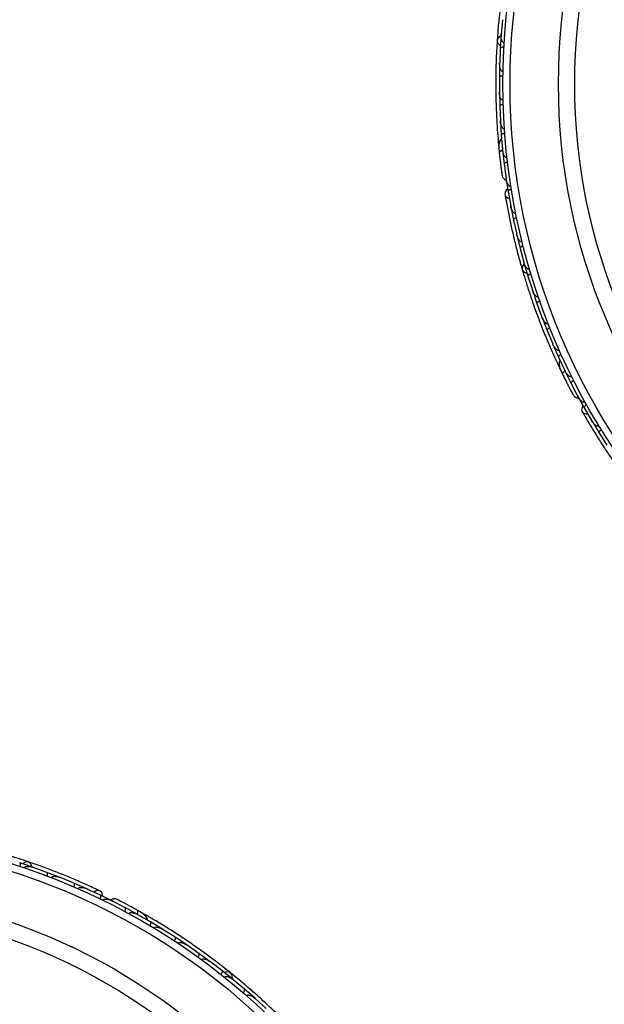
# Model space of a CAD drawing. Header units: millimetres. Extents: x 69 to 135, y 39 to 174.
# Tile 29 of 199: x 98.31 to 102.38, y 49.64 to 56.5. Entities that reach past the tile are written whole.
import ezdxf

# ---------------------------------------------------------------- set-up
doc = ezdxf.new("R2010")
doc.units = ezdxf.units.MM
doc.styles.add('SLDTEXTSTYLE0', font='TXT', dxfattribs={"width": 0.75})
doc.dimstyles.new('SLDDIMSTYLE2', dxfattribs={"dimtxt": 3.5, "dimasz": 3.302, "dimexe": 0, "dimexo": 0.0625, "dimgap": 0.875, "dimtad": 1, "dimlfac": 20, "dimrnd": 1e-09, "dimzin": 12, "dimdsep": 46, "dimtxsty": 'SLDTEXTSTYLE0', "dimsah": 1, "dimcen": 0.09, "dimadec": 0, "dimazin": 3, "dimtfac": 1, "dimtofl": 0, "dimtmove": 0, "dimatfit": 3, "dimfxl": 0, "dimfrac": 2, "dimtolj": 1, "dimtzin": 12, "dimarcsym": 0})

# ---------------------------------------------------------------- blocks, each defined once
blk = doc.blocks.new('_D_2')
at = {"color": 7, "linetype": 'Continuous', "lineweight": 18}
for p, q in [((90.3303, 84.3438), (123.2794, 84.3438)), ((122.2794, 84.3438), (122.2794, 39.3438)), ((90.3303, 39.3438), (123.2794, 39.3438))]:
    blk.add_line(p, q, dxfattribs=at)
for points in [[(122.2794, 84.3438), (121.7714, 81.0418), (122.7874, 81.0418)], [(122.2794, 39.3438), (122.7874, 42.6458), (121.7714, 42.6458)]]:
    blk.add_solid(points, dxfattribs=at)
at = {"color": 7, "linetype": 'Continuous', "lineweight": 18, "insert": (117.7677, 62.4421), "char_height": 3.5, "attachment_point": 1, "rotation": 90, "style": 'SLDTEXTSTYLE0'}
blk.add_mtext('900', dxfattribs=at)

msp = doc.modelspace()

# ---------------------------------------------------------------- linework, layer by layer
at = {"color": 7, "linetype": 'Continuous', "lineweight": 25}
for p, q in [((101.66813, 56.5015), (101.65972, 56.40097)), ((101.65913, 56.39824), (101.65285, 56.30078)), ((101.66036, 56.40854), (101.65972, 56.40119)), ((101.65292, 56.30076), (101.64892, 56.20014)), ((101.64845, 56.19739), (101.64644, 56.09982)), ((101.64922, 56.20769), (101.64891, 56.20028)), ((101.64651, 56.09981), (101.64692, 55.99909)), ((101.64656, 55.99632), (101.64882, 55.89865)), ((101.64689, 56.00639), (101.6469, 55.99915)), ((101.6489, 55.89864), (101.65372, 55.79776)), ((101.65339, 55.80469), (101.6537, 55.79773)), ((101.65349, 55.79502), (101.66004, 55.69724)), ((101.66012, 55.69724), (101.6694, 55.59633)), ((101.64124, 55.62642), (101.64544, 55.58271)), ((101.66882, 55.60262), (101.66939, 55.59624)), ((101.66929, 55.5935), (101.68019, 55.49561)), ((101.68026, 55.49561), (101.69407, 55.3946)), ((101.69242, 55.4027), (101.70756, 55.30491)), ((101.69331, 55.40018), (101.69408, 55.39445)), ((101.70764, 55.30491), (101.72564, 55.20469)), ((101.7244, 55.21157), (101.72556, 55.20502)), ((101.72577, 55.20186), (101.74502, 55.10538)), ((101.7451, 55.10539), (101.76737, 55.00662)), ((101.76574, 55.01386), (101.76729, 55.00689)), ((101.76762, 55.00381), (101.79099, 54.90872)), ((101.79106, 54.90873), (101.81754, 54.81139)), ((101.81555, 54.81871), (101.81747, 54.81159)), ((101.81792, 54.80861), (101.84535, 54.71488)), ((101.84543, 54.7149), (101.87609, 54.61898)), ((101.87378, 54.62618), (101.87602, 54.61911)), ((101.87658, 54.61623), (101.90806, 54.52386)), ((101.90813, 54.52387), (101.94296, 54.42937)), ((101.94044, 54.43621), (101.94292, 54.42942)), ((101.94358, 54.42664), (101.9791, 54.33563)), ((101.97918, 54.33565), (102.01822, 54.2425)), ((102.01554, 54.2489), (102.01821, 54.24247)), ((102.01893, 54.23985), (102.05853, 54.15021)), ((102.0586, 54.15023), (102.10184, 54.05858)), ((102.06509, 54.07723), (102.08399, 54.03759)), ((102.09914, 54.06429), (102.10186, 54.05849)), ((102.1027, 54.05588), (102.14643, 53.96763)), ((102.1465, 53.96766), (102.19402, 53.87746)), ((102.1897, 53.88451), (102.23737, 53.79779)), ((102.1914, 53.88244), (102.19408, 53.87732)), ((102.23745, 53.79782), (102.28864, 53.7098)), ((102.28513, 53.71584), (102.28845, 53.71008)), ((102.28973, 53.70718), (102.34082, 53.62311)), ((102.34089, 53.62314), (102.39559, 53.53794)), ((98.39812, 50.59703), (98.30561, 50.62832)), ((98.49553, 50.5616), (98.40061, 50.59574)), ((98.40775, 50.59318), (98.40082, 50.59569)), ((98.58687, 50.52627), (98.49557, 50.56167)), ((98.68299, 50.48646), (98.58931, 50.52487)), ((98.59618, 50.52205), (98.58958, 50.52478)), ((98.7731, 50.44696), (98.68303, 50.48652)), ((98.86791, 50.4027), (98.7755, 50.44544)), ((98.78184, 50.44251), (98.77581, 50.44532)), ((98.95675, 50.35908), (98.86796, 50.40277)), ((98.95418, 50.35979), (98.94905, 50.36245)), ((99.03983, 50.31574), (98.94917, 50.36237)), ((99.12631, 50.26859), (99.03988, 50.31581)), ((99.16937, 50.27268), (99.13115, 50.29431)), ((99.13405, 50.26374), (99.1285, 50.26694)), ((99.21656, 50.2166), (99.12857, 50.26688)), ((99.30046, 50.16594), (99.2166, 50.21666)), ((99.30843, 50.16048), (99.30255, 50.16421)), ((99.38797, 50.11027), (99.30256, 50.16418)), ((99.46932, 50.05616), (99.38801, 50.11033)), ((99.55412, 49.99684), (99.47139, 50.05428)), ((99.47738, 50.05011), (99.47145, 50.05426)), ((99.63294, 49.93928), (99.55418, 49.99689)), ((99.71506, 49.87633), (99.63492, 49.93731)), ((99.64094, 49.93274), (99.63505, 49.93724)), ((99.79134, 49.81534), (99.71511, 49.87638)), ((99.87077, 49.74873), (99.79324, 49.81328)), ((99.79908, 49.80842), (99.79342, 49.81315)), ((99.94451, 49.68429), (99.87082, 49.74878)), ((100.02121, 49.614), (99.94632, 49.68213)), ((99.95181, 49.67714), (99.94655, 49.68196))]:
    msp.add_line(p, q, dxfattribs=at)
at = {"color": 7, "linetype": 'Continuous', "lineweight": 25, "flags": 128}
for points in [[(101.65837, 56.3895), (101.64521, 56.38235), (101.63479, 56.37033), (101.63106, 56.35601), (101.63454, 56.34146), (101.64474, 56.32879), (101.65386, 56.32268)], [(101.65115, 55.5275), (101.65113, 55.52784), (101.65112, 55.52817)], [(101.70455, 55.32216), (101.69416, 55.31301), (101.68634, 55.29885), (101.68566, 55.28386), (101.69223, 55.27025), (101.70508, 55.26003), (101.71598, 55.25594)], [(101.8202, 54.80015), (101.81028, 54.78892), (101.8046, 54.77407), (101.80599, 54.75933), (101.81424, 54.74686), (101.82816, 54.73844), (101.83881, 54.73581)], [(102.10824, 53.98766), (102.10809, 53.98798), (102.10798, 53.98828)], [(102.22864, 53.81297), (102.22201, 53.80082), (102.2195, 53.78484), (102.224, 53.77052), (102.23482, 53.75998), (102.25039, 53.75477), (102.26203, 53.75465)], [(98.38988, 50.60002), (98.38638, 50.61458), (98.37746, 50.62776), (98.3646, 50.63507), (98.34964, 50.63547), (98.33476, 50.6289), (98.3265, 50.62167)], [(98.88382, 50.39534), (98.88229, 50.4091), (98.87517, 50.42363), (98.86328, 50.43278), (98.84836, 50.4352), (98.83263, 50.43054), (98.82302, 50.42396)], [(99.08265, 50.3213), (99.08295, 50.32112), (99.08322, 50.32094)], [(99.78462, 49.82096), (99.78631, 49.83585), (99.78244, 49.85127), (99.77285, 49.86255), (99.75894, 49.86804), (99.74271, 49.86695), (99.73247, 49.86299)]]:
    msp.add_lwpolyline(points, dxfattribs=at)
at = {"color": 1, "linetype": 'Continuous', "lineweight": 25, "flags": 128}
for points in [[(101.66965, 55.59263), (101.66658, 55.59171), (101.65924, 55.58901), (101.65329, 55.58603), (101.64897, 55.58288), (101.64644, 55.57969), (101.6458, 55.57658)], [(102.10334, 54.05519), (102.10077, 54.05327), (102.0948, 54.04823), (102.09023, 54.04339), (102.08724, 54.03896), (102.08596, 54.0351), (102.08641, 54.03195)], [(99.12539, 50.2688), (99.1264, 50.27183), (99.1284, 50.2794), (99.12937, 50.28598), (99.12927, 50.29132), (99.12811, 50.29522), (99.12593, 50.29753)]]:
    msp.add_lwpolyline(points, dxfattribs=at)
at = {"color": 7, "linetype": 'Continuous', "lineweight": 25}
for centre, radius in [((106.24612, 56.05371), 4.575), ((106.24612, 56.05371), 4.525), ((106.24612, 56.05371), 4.188), ((106.24612, 56.05371), 4.075), ((96.87813, 46.2555), 4.575), ((96.87813, 46.2555), 4.525), ((96.87813, 46.2555), 4.188), ((96.87813, 46.2555), 4.075)]:
    msp.add_circle(centre, radius, dxfattribs=at)
for centre, radius, start, end in [((89.74517, 62.47376), 9.81066, 274.274548, 358.536033), ((89.74517, 62.47376), 10.27307, 295.974179, 336.506588), ((101.66621, 55.63087), 0.02567, 135.750513, 181.230273), ((102.08703, 54.08995), 0.02567, 155.750513, 201.230273), ((99.15869, 50.24968), 0.02567, 10.750513, 56.230273)]:
    msp.add_arc(centre, radius, start, end, dxfattribs=at)
for points, knots in [([(101.69757, 56.89113), (101.69215, 56.8608), (101.68184, 56.80313), (101.66689, 56.70515), (101.65434, 56.60984), (101.64357, 56.51169), (101.63602, 56.43004), (101.63267, 56.37814), (101.6317, 56.3631)], [0, 0, 0, 0, 0.2180556, 0.4147202, 0.5912036, 0.7489875, 0.9272426, 1, 1, 1, 1]), ([(101.68008, 56.33993), (101.67951, 56.33999), (101.6777, 56.34015), (101.67457, 56.34144), (101.66891, 56.34607), (101.6645, 56.3546), (101.65891, 56.37351), (101.65836, 56.3892), (101.65926, 56.40115), (101.65927, 56.40123)], [0, 0, 0, 0, 0.02335, 0.0734618, 0.134698, 0.325553, 0.4727956, 0.9964114, 1, 1, 1, 1]), ([(101.63112, 56.35766), (101.6297, 56.33466), (101.62685, 56.28876), (101.62324, 56.20309), (101.62115, 56.10896), (101.62097, 56.00874), (101.62313, 55.90649), (101.62739, 55.80665), (101.63344, 55.71186), (101.63819, 55.65732), (101.64057, 55.63003)], [0, 0, 0, 0, 0.1251424, 0.2497929, 0.374676, 0.4998622, 0.6249666, 0.7502587, 0.8750633, 1, 1, 1, 1]), ([(101.6783, 56.30996), (101.67673, 56.31001), (101.67256, 56.31013), (101.66604, 56.30947), (101.65947, 56.30774), (101.65466, 56.30504), (101.65301, 56.30255), (101.65278, 56.30111), (101.65276, 56.30085), (101.65276, 56.30082)], [0, 0, 0, 0, 0.11581192, 0.30583711, 0.50117443, 0.72571967, 0.95043997, 0.99349487, 1, 1, 1, 1]), ([(101.67194, 56.14007), (101.67161, 56.14008), (101.67053, 56.1401), (101.66809, 56.14061), (101.66472, 56.14235), (101.65975, 56.14706), (101.65546, 56.15476), (101.64931, 56.17279), (101.64808, 56.18831), (101.64846, 56.20027), (101.64846, 56.20035)], [0, 0, 0, 0, 0.0130732, 0.044023, 0.1002245, 0.1663566, 0.3297208, 0.4739231, 0.9964125, 1, 1, 1, 1]), ([(101.67147, 56.11007), (101.67124, 56.11007), (101.66842, 56.11009), (101.66299, 56.10972), (101.65603, 56.10821), (101.65029, 56.10576), (101.64706, 56.10285), (101.64637, 56.10075), (101.64635, 56.09986), (101.64635, 56.09982)], [0, 0, 0, 0, 0.0167419, 0.2070718, 0.3985504, 0.5993354, 0.8310375, 0.9934948, 1, 1, 1, 1]), ([(101.67253, 55.94002), (101.67246, 55.94002), (101.67121, 55.93996), (101.66845, 55.94038), (101.66399, 55.94274), (101.65736, 55.94972), (101.65152, 55.9628), (101.6475, 55.98037), (101.64652, 55.99283), (101.64644, 55.99916), (101.64644, 55.99924)], [0, 0, 0, 0, 0.0028352, 0.050977, 0.1103366, 0.2078119, 0.4531845, 0.7216401, 0.9964148, 1, 1, 1, 1]), ([(101.67338, 55.90993), (101.67315, 55.90993), (101.67034, 55.90982), (101.66493, 55.90921), (101.65803, 55.9074), (101.65241, 55.90471), (101.64931, 55.90166), (101.64871, 55.89953), (101.64874, 55.89864), (101.64874, 55.89861)], [0, 0, 0, 0, 0.01665195, 0.20702847, 0.39855075, 0.59935968, 0.83102403, 0.99349163, 1, 1, 1, 1]), ([(101.6819, 55.73979), (101.68094, 55.73978), (101.67883, 55.73975), (101.67501, 55.74113), (101.6697, 55.74508), (101.66087, 55.75769), (101.65549, 55.77631), (101.65358, 55.79185), (101.65324, 55.79783), (101.65324, 55.79791)], [0, 0, 0, 0, 0.0388574, 0.084812, 0.162938, 0.3126958, 0.7369051, 0.9964149, 1, 1, 1, 1]), ([(101.68408, 55.70954), (101.68252, 55.70938), (101.67837, 55.70896), (101.672, 55.70745), (101.66571, 55.70488), (101.66128, 55.70158), (101.65997, 55.69891), (101.65994, 55.69746), (101.65996, 55.6972), (101.65996, 55.69717)], [0, 0, 0, 0, 0.11561, 0.3057804, 0.5012224, 0.7256982, 0.9503445, 0.9934853, 1, 1, 1, 1]), ([(101.66253, 55.67271), (101.66078, 55.67137), (101.65502, 55.66694), (101.64639, 55.65088), (101.64152, 55.62082), (101.64434, 55.59162), (101.6458, 55.57654)], [0, 0, 0, 0, 0.0722062, 0.2380923, 0.6065513, 1, 1, 1, 1]), ([(101.64546, 55.5798), (101.64646, 55.57027), (101.64846, 55.55124), (101.65179, 55.52182), (101.65514, 55.49367), (101.65833, 55.4682), (101.66115, 55.44666), (101.66332, 55.43058), (101.66474, 55.4203), (101.66493, 55.41907), (101.66502, 55.41847)], [0, 0, 0, 0, 0.1253341, 0.2502351, 0.3757048, 0.5015073, 0.6270811, 0.7524027, 0.8783335, 1, 1, 1, 1]), ([(101.67058, 55.59135), (101.67006, 55.59124), (101.66435, 55.59005), (101.65599, 55.58671), (101.64759, 55.58185), (101.64566, 55.57837), (101.64579, 55.5767), (101.6458, 55.57658)], [0, 0, 0, 0, 0.0316493, 0.3464731, 0.6613851, 0.9762941, 1, 1, 1, 1]), ([(101.70012, 55.53936), (101.69945, 55.53931), (101.69766, 55.53917), (101.69419, 55.53997), (101.6891, 55.54293), (101.6805, 55.55273), (101.67297, 55.57122), (101.66979, 55.58766), (101.66892, 55.59628), (101.66891, 55.59636)], [0, 0, 0, 0, 0.0273886, 0.0721385, 0.1418849, 0.2690946, 0.6203421, 0.9964192, 1, 1, 1, 1]), ([(101.6492, 55.54505), (101.64921, 55.54494), (101.64982, 55.53905), (101.65049, 55.53322), (101.65115, 55.52749)], [0, 0, 0, 0, 0.0174037, 1, 1, 1, 1]), ([(101.70368, 55.50889), (101.70212, 55.50866), (101.698, 55.50806), (101.6917, 55.50627), (101.68552, 55.50344), (101.68125, 55.49996), (101.68005, 55.49724), (101.68008, 55.4958), (101.68011, 55.49554), (101.68011, 55.4955)], [0, 0, 0, 0, 0.1153787, 0.305714, 0.5012752, 0.7256734, 0.9502371, 0.9934744, 1, 1, 1, 1]), ([(101.66116, 55.44642), (101.66216, 55.43898), (101.66416, 55.42411), (101.66471, 55.42048), (101.66498, 55.41866)], [0, 0, 0, 0, 0.4997894, 1, 1, 1, 1]), ([(101.665, 55.41856), (101.66608, 55.4145), (101.66818, 55.40655), (101.67469, 55.39632), (101.68269, 55.38861), (101.68987, 55.38337), (101.6947, 55.38213), (101.69622, 55.38173)], [0, 0, 0, 0, 0.2479098, 0.4850579, 0.7059003, 0.9071925, 1, 1, 1, 1]), ([(101.72733, 55.33875), (101.72692, 55.33869), (101.72543, 55.33847), (101.72232, 55.3388), (101.71743, 55.34098), (101.70923, 55.34851), (101.70218, 55.3617), (101.69657, 55.37832), (101.69439, 55.38903), (101.6936, 55.39451), (101.69359, 55.39459)], [0, 0, 0, 0, 0.0165279, 0.0607653, 0.1238722, 0.2334997, 0.5249132, 0.7588895, 0.9964268, 1, 1, 1, 1]), ([(101.68546, 55.28493), (101.69074, 55.25458), (101.70078, 55.19686), (101.72025, 55.09967), (101.74104, 55.00582), (101.76449, 54.9099), (101.78533, 54.8306), (101.79993, 54.78068), (101.80416, 54.76621)], [0, 0, 0, 0, 0.2180556, 0.4147202, 0.5912036, 0.7489875, 0.9272426, 1, 1, 1, 1]), ([(101.73044, 55.31934), (101.7289, 55.31905), (101.72481, 55.31828), (101.71859, 55.31624), (101.71253, 55.31315), (101.70841, 55.3095), (101.70733, 55.30673), (101.70741, 55.30529), (101.70745, 55.30504), (101.70746, 55.305)], [0, 0, 0, 0, 0.1152798, 0.3056806, 0.5012898, 0.7256609, 0.9501956, 0.9934701, 1, 1, 1, 1]), ([(101.76113, 55.15068), (101.76004, 55.15054), (101.75863, 55.15034), (101.75574, 55.15072), (101.751, 55.15245), (101.74517, 55.15755), (101.73662, 55.16902), (101.72979, 55.18501), (101.72626, 55.19881), (101.72513, 55.20479), (101.72512, 55.20487)], [0, 0, 0, 0, 0.0439924, 0.0565425, 0.1182118, 0.2485839, 0.3779124, 0.7339208, 0.9964229, 1, 1, 1, 1]), ([(101.76724, 55.12084), (101.76702, 55.12079), (101.76427, 55.1202), (101.75905, 55.11867), (101.75256, 55.1157), (101.74749, 55.11208), (101.74496, 55.10855), (101.74474, 55.10636), (101.74491, 55.10549), (101.74492, 55.10545)], [0, 0, 0, 0, 0.0163611, 0.206885, 0.3985455, 0.5994314, 0.8309806, 0.9934816, 1, 1, 1, 1]), ([(101.80515, 54.95442), (101.80433, 54.95425), (101.80276, 54.95394), (101.79964, 54.95421), (101.79462, 54.95598), (101.78884, 54.96066), (101.77987, 54.97158), (101.77238, 54.98716), (101.76824, 55.0008), (101.76687, 55.00667), (101.76685, 55.00675)], [0, 0, 0, 0, 0.03361883, 0.0647198, 0.12594027, 0.25112806, 0.37546159, 0.73561596, 0.99641906, 1, 1, 1, 1]), ([(101.8125, 54.92514), (101.81099, 54.92471), (101.80698, 54.92358), (101.80096, 54.92099), (101.79521, 54.91737), (101.79143, 54.91335), (101.7906, 54.91048), (101.79082, 54.90905), (101.79088, 54.9088), (101.79089, 54.90876)], [0, 0, 0, 0, 0.1157169, 0.3058088, 0.5011944, 0.7257089, 0.9503963, 0.9934905, 1, 1, 1, 1]), ([(101.85755, 54.761), (101.85699, 54.76085), (101.85524, 54.76038), (101.85186, 54.76052), (101.84495, 54.76294), (101.8379, 54.76945), (101.82617, 54.78531), (101.82029, 54.79986), (101.81705, 54.8114), (101.81703, 54.81148)], [0, 0, 0, 0, 0.02335004, 0.07346177, 0.13469803, 0.32555297, 0.4727956, 0.99641145, 1, 1, 1, 1]), ([(101.80548, 54.7609), (101.81201, 54.73881), (101.82504, 54.6947), (101.85094, 54.61296), (101.88117, 54.5238), (101.91528, 54.42955), (101.95228, 54.33421), (101.99043, 54.24185), (102.02854, 54.15485), (102.05165, 54.10522), (102.06322, 54.08039)], [0, 0, 0, 0, 0.1251424, 0.2497929, 0.374676, 0.4998622, 0.6249666, 0.7502587, 0.8750633, 1, 1, 1, 1]), ([(101.86613, 54.73222), (101.86463, 54.73172), (101.86068, 54.73042), (101.85478, 54.72756), (101.84919, 54.72369), (101.84559, 54.7195), (101.8449, 54.7166), (101.84518, 54.71518), (101.84525, 54.71493), (101.84526, 54.71489)], [0, 0, 0, 0, 0.1158119, 0.3058371, 0.5011744, 0.7257197, 0.95044, 0.9934949, 1, 1, 1, 1]), ([(101.91825, 54.5704), (101.91795, 54.5703), (101.91692, 54.56995), (101.91445, 54.56959), (101.9107, 54.57007), (101.90441, 54.5728), (101.89774, 54.57857), (101.8858, 54.59341), (101.87934, 54.60757), (101.8756, 54.61893), (101.87558, 54.61901)], [0, 0, 0, 0, 0.0130732, 0.044023, 0.1002245, 0.1663566, 0.3297208, 0.4739231, 0.9964125, 1, 1, 1, 1]), ([(101.92807, 54.54205), (101.92786, 54.54197), (101.92521, 54.54103), (101.92023, 54.53882), (101.9142, 54.53502), (101.90965, 54.53076), (101.90761, 54.52692), (101.90768, 54.5247), (101.90797, 54.52386), (101.90798, 54.52383)], [0, 0, 0, 0, 0.0167419, 0.2070718, 0.3985504, 0.5993354, 0.8310375, 0.9934948, 1, 1, 1, 1]), ([(101.98724, 54.38262), (101.98717, 54.38259), (101.98601, 54.38211), (101.98328, 54.38156), (101.97828, 54.38225), (101.96966, 54.38654), (101.9597, 54.39684), (101.94991, 54.41197), (101.94473, 54.42334), (101.94249, 54.42927), (101.94247, 54.42934)], [0, 0, 0, 0, 0.0028352, 0.050977, 0.1103366, 0.2078119, 0.4531845, 0.7216401, 0.9964148, 1, 1, 1, 1]), ([(101.99832, 54.35463), (101.99811, 54.35455), (101.99551, 54.35349), (101.99063, 54.35106), (101.98477, 54.34701), (101.98041, 54.34255), (101.97853, 54.33863), (101.9787, 54.33642), (101.97903, 54.33559), (101.97904, 54.33556)], [0, 0, 0, 0, 0.01665195, 0.20702847, 0.39855075, 0.59935968, 0.83102403, 0.99349163, 1, 1, 1, 1]), ([(102.06453, 54.19766), (102.06362, 54.19732), (102.06165, 54.19658), (102.05759, 54.19657), (102.05125, 54.19847), (102.03864, 54.20729), (102.02721, 54.22295), (102.0201, 54.2369), (102.01774, 54.24241), (102.01771, 54.24248)], [0, 0, 0, 0, 0.0388574, 0.084812, 0.162938, 0.3126958, 0.7369051, 0.9964149, 1, 1, 1, 1]), ([(102.07692, 54.16999), (102.0755, 54.1693), (102.07175, 54.16749), (102.06628, 54.16389), (102.06124, 54.15932), (102.05822, 54.15471), (102.0579, 54.15175), (102.05836, 54.15038), (102.05847, 54.15014), (102.05848, 54.15011)], [0, 0, 0, 0, 0.11561, 0.3057804, 0.50122242, 0.72569819, 0.95034449, 0.99348532, 1, 1, 1, 1]), ([(102.06926, 54.128), (102.06808, 54.12615), (102.06418, 54.12002), (102.06157, 54.10197), (102.06726, 54.07205), (102.07991, 54.04559), (102.08643, 54.03192)], [0, 0, 0, 0, 0.0722062, 0.2380923, 0.6065513, 1, 1, 1, 1]), ([(102.10466, 54.0543), (102.1042, 54.05402), (102.09925, 54.05096), (102.09252, 54.04496), (102.0863, 54.03751), (102.08568, 54.03359), (102.08637, 54.03206), (102.08641, 54.03195)], [0, 0, 0, 0, 0.0316493, 0.3464731, 0.6613851, 0.9762941, 1, 1, 1, 1]), ([(102.1502, 54.01556), (102.14958, 54.01528), (102.14795, 54.01453), (102.14442, 54.0141), (102.13862, 54.01515), (102.12718, 54.02141), (102.11378, 54.0362), (102.10517, 54.05056), (102.10141, 54.05837), (102.10137, 54.05845)], [0, 0, 0, 0, 0.0273886, 0.0721385, 0.1418849, 0.2690946, 0.6203421, 0.9964192, 1, 1, 1, 1]), ([(102.085, 54.03486), (102.0892, 54.02625), (102.09759, 54.00905), (102.11077, 53.98254), (102.12355, 53.95723), (102.13527, 53.93439), (102.14528, 53.91512), (102.15282, 53.90075), (102.15767, 53.89157), (102.15827, 53.89048), (102.15856, 53.88995)], [0, 0, 0, 0, 0.1253341, 0.2502351, 0.3757048, 0.5015073, 0.6270811, 0.7524027, 0.8783335, 1, 1, 1, 1]), ([(102.1004, 54.00348), (102.10044, 54.00339), (102.10303, 53.99806), (102.10566, 53.99281), (102.10824, 53.98765)], [0, 0, 0, 0, 0.0174037, 1, 1, 1, 1]), ([(102.16396, 53.98814), (102.16258, 53.98739), (102.15891, 53.98542), (102.1536, 53.98158), (102.14876, 53.97681), (102.14594, 53.97208), (102.14574, 53.96911), (102.14626, 53.96777), (102.14638, 53.96753), (102.14639, 53.9675)], [0, 0, 0, 0, 0.11537866, 0.30571398, 0.50127523, 0.72567344, 0.9502371, 0.99347441, 1, 1, 1, 1]), ([(102.14538, 53.91489), (102.14886, 53.90825), (102.15582, 53.89496), (102.15758, 53.89173), (102.15846, 53.89011)], [0, 0, 0, 0, 0.4997894, 1, 1, 1, 1]), ([(102.15851, 53.89003), (102.16091, 53.88658), (102.16561, 53.87983), (102.17522, 53.87244), (102.18537, 53.86795), (102.19372, 53.8655), (102.19847, 53.86594), (102.19983, 53.86607)], [0, 0, 0, 0, 0.25091, 0.490928, 0.714443, 0.9181712, 1, 1, 1, 1]), ([(102.24438, 53.83635), (102.24401, 53.83615), (102.24268, 53.83544), (102.23965, 53.83468), (102.23431, 53.83506), (102.22403, 53.83933), (102.21289, 53.84931), (102.20194, 53.86301), (102.19623, 53.87234), (102.19361, 53.87721), (102.19357, 53.87728)], [0, 0, 0, 0, 0.0165279, 0.0607653, 0.1238722, 0.2334997, 0.5249132, 0.7588895, 0.9964268, 1, 1, 1, 1]), ([(102.25394, 53.81918), (102.25259, 53.81838), (102.24901, 53.81625), (102.24386, 53.8122), (102.23923, 53.80723), (102.2366, 53.80239), (102.23653, 53.79942), (102.2371, 53.7981), (102.23723, 53.79787), (102.23725, 53.79784)], [0, 0, 0, 0, 0.1152798, 0.3056806, 0.5012898, 0.7256609, 0.9501956, 0.9934701, 1, 1, 1, 1]), ([(102.22344, 53.77146), (102.23878, 53.74474), (102.26796, 53.69393), (102.31949, 53.60927), (102.37113, 53.52819), (102.42597, 53.44608), (102.47267, 53.37868), (102.50347, 53.33677), (102.51239, 53.32462)], [0, 0, 0, 0, 0.2180556, 0.4147202, 0.5912036, 0.7489875, 0.9272426, 1, 1, 1, 1]), ([(102.34046, 53.67118), (102.33948, 53.67067), (102.33823, 53.67001), (102.33538, 53.66938), (102.33033, 53.66938), (102.32312, 53.67218), (102.31116, 53.68003), (102.29927, 53.69272), (102.29123, 53.70448), (102.28813, 53.70972), (102.28809, 53.70979)], [0, 0, 0, 0, 0.0439924, 0.0565425, 0.1182118, 0.2485839, 0.3779124, 0.7339208, 0.9964229, 1, 1, 1, 1]), ([(102.35641, 53.64523), (102.35622, 53.64511), (102.35384, 53.64362), (102.34945, 53.64039), (102.34438, 53.63538), (102.34084, 53.63025), (102.33967, 53.62606), (102.34021, 53.62392), (102.34068, 53.62317), (102.34069, 53.62314)], [0, 0, 0, 0, 0.0163611, 0.206885, 0.3985455, 0.5994314, 0.8309806, 0.9934816, 1, 1, 1, 1]), ([(98.36617, 50.63458), (98.34433, 50.64191), (98.30073, 50.65654), (98.21891, 50.6822), (98.12853, 50.70858), (98.03177, 50.7347), (97.93245, 50.75907), (97.83491, 50.7808), (97.74178, 50.79949), (97.68787, 50.80902), (97.6609, 50.81378)], [0, 0, 0, 0, 0.1251424, 0.2497929, 0.374676, 0.4998622, 0.6249666, 0.7502587, 0.8750633, 1, 1, 1, 1]), ([(98.30789, 50.60135), (98.30834, 50.60286), (98.30954, 50.60685), (98.31059, 50.61332), (98.31062, 50.62012), (98.30925, 50.62547), (98.30728, 50.62771), (98.30595, 50.6283), (98.3057, 50.62838), (98.30567, 50.62839)], [0, 0, 0, 0, 0.1158119, 0.3058371, 0.5011744, 0.7257197, 0.95044, 0.9934949, 1, 1, 1, 1]), ([(98.86427, 50.43233), (98.83638, 50.44541), (98.78334, 50.4703), (98.69257, 50.51009), (98.60376, 50.54689), (98.51174, 50.5827), (98.43483, 50.61112), (98.38556, 50.62779), (98.37128, 50.63262)], [0, 0, 0, 0, 0.2180556, 0.4147202, 0.5912036, 0.7489875, 0.9272426, 1, 1, 1, 1]), ([(98.33638, 50.59188), (98.33658, 50.59242), (98.3372, 50.59412), (98.33926, 50.59681), (98.3452, 50.60108), (98.35458, 50.60313), (98.3743, 50.60364), (98.38959, 50.60011), (98.4009, 50.59615), (98.40098, 50.59612)], [0, 0, 0, 0, 0.02335004, 0.07346177, 0.13469803, 0.32555297, 0.4727956, 0.99641145, 1, 1, 1, 1]), ([(98.39819, 50.5971), (98.39822, 50.59709), (98.3991, 50.59677), (98.39976, 50.59588), (98.4004, 50.59503)], [0, 0, 0, 0, 0.0365832, 1, 1, 1, 1]), ([(98.49668, 50.53463), (98.4972, 50.53612), (98.49858, 50.54005), (98.4999, 50.54647), (98.50023, 50.55326), (98.49911, 50.55866), (98.49724, 50.56098), (98.49594, 50.56162), (98.4957, 50.56172), (98.49566, 50.56173)], [0, 0, 0, 0, 0.1157169, 0.3058088, 0.5011944, 0.7257089, 0.9503963, 0.9934905, 1, 1, 1, 1]), ([(98.52488, 50.52386), (98.52521, 50.52462), (98.52586, 50.5261), (98.52787, 50.52849), (98.5322, 50.53159), (98.53935, 50.53364), (98.55344, 50.53472), (98.5705, 50.53192), (98.58405, 50.52749), (98.58965, 50.52525), (98.58972, 50.52522)], [0, 0, 0, 0, 0.0336188, 0.0647198, 0.1259403, 0.2511281, 0.3754616, 0.735616, 0.9964191, 1, 1, 1, 1]), ([(98.68295, 50.45946), (98.68304, 50.45966), (98.68413, 50.46225), (98.68587, 50.46742), (98.68716, 50.47443), (98.68711, 50.48066), (98.68567, 50.48476), (98.68399, 50.4862), (98.68318, 50.48655), (98.68315, 50.48657)], [0, 0, 0, 0, 0.0163611, 0.206885, 0.3985455, 0.5994314, 0.8309806, 0.9934816, 1, 1, 1, 1]), ([(98.71091, 50.44735), (98.71141, 50.44833), (98.71206, 50.44959), (98.71402, 50.45174), (98.71816, 50.45463), (98.72568, 50.45648), (98.73998, 50.45691), (98.757, 50.45333), (98.77032, 50.44831), (98.77587, 50.4458), (98.77594, 50.44577)], [0, 0, 0, 0, 0.0439924, 0.0565425, 0.1182118, 0.2485839, 0.3779124, 0.7339208, 0.9964229, 1, 1, 1, 1]), ([(98.86666, 50.37574), (98.86731, 50.37717), (98.86902, 50.38096), (98.87091, 50.38724), (98.87186, 50.39397), (98.87123, 50.39944), (98.86959, 50.40191), (98.86836, 50.40267), (98.86813, 50.40278), (98.8681, 50.4028)], [0, 0, 0, 0, 0.1152798, 0.3056806, 0.5012898, 0.7256609, 0.9501956, 0.9934701, 1, 1, 1, 1]), ([(98.88434, 50.36716), (98.88453, 50.36753), (98.88521, 50.36888), (98.88726, 50.37124), (98.89185, 50.37399), (98.90272, 50.37639), (98.91757, 50.37461), (98.9344, 50.36966), (98.94442, 50.3653), (98.94936, 50.36281), (98.94944, 50.36278)], [0, 0, 0, 0, 0.0165279, 0.0607653, 0.1238722, 0.2334997, 0.5249132, 0.7588895, 0.9964268, 1, 1, 1, 1]), ([(98.98547, 50.37244), (98.98153, 50.37389), (98.97381, 50.37672), (98.96169, 50.37726), (98.9508, 50.37512), (98.94256, 50.37234), (98.93892, 50.36925), (98.93787, 50.36837)], [0, 0, 0, 0, 0.25091, 0.490928, 0.714443, 0.9181712, 1, 1, 1, 1]), ([(99.12875, 50.29596), (99.12037, 50.30061), (99.10364, 50.30989), (99.07764, 50.32404), (99.05265, 50.33744), (99.02995, 50.34943), (99.0107, 50.35948), (98.99628, 50.36693), (98.98704, 50.37166), (98.98593, 50.37221), (98.98538, 50.37248)], [0, 0, 0, 0, 0.1253341, 0.2502351, 0.3757048, 0.5015073, 0.6270811, 0.7524027, 0.8783335, 1, 1, 1, 1]), ([(99.01049, 50.35961), (99.00383, 50.36305), (98.9905, 50.36995), (98.98721, 50.37158), (98.98556, 50.3724)], [0, 0, 0, 0, 0.4997894, 1, 1, 1, 1]), ([(99.03728, 50.28895), (99.03798, 50.29035), (99.03985, 50.29407), (99.04201, 50.30026), (99.04323, 50.30695), (99.04283, 50.31244), (99.04129, 50.31498), (99.04009, 50.31579), (99.03986, 50.31591), (99.03983, 50.31593)], [0, 0, 0, 0, 0.1153787, 0.305714, 0.5012752, 0.7256734, 0.9502371, 0.9934744, 1, 1, 1, 1]), ([(99.06428, 50.27438), (99.06463, 50.27497), (99.06554, 50.27651), (99.06818, 50.27889), (99.07353, 50.28136), (99.08649, 50.28279), (99.10595, 50.27836), (99.12124, 50.27153), (99.1288, 50.26729), (99.12888, 50.26725)], [0, 0, 0, 0, 0.02738856, 0.07213853, 0.14188493, 0.26909457, 0.6203421, 0.99641921, 1, 1, 1, 1]), ([(99.09815, 50.31284), (99.09806, 50.31289), (99.09288, 50.31577), (99.08771, 50.31856), (99.08264, 50.32131)], [0, 0, 0, 0, 0.0174037, 1, 1, 1, 1]), ([(99.12381, 50.26877), (99.12402, 50.26925), (99.12632, 50.27461), (99.12839, 50.28338), (99.12922, 50.29305), (99.12747, 50.29662), (99.12603, 50.29747), (99.12593, 50.29753)], [0, 0, 0, 0, 0.0316493, 0.3464731, 0.6613851, 0.9762941, 1, 1, 1, 1]), ([(99.19508, 50.22869), (99.19498, 50.23089), (99.19465, 50.23815), (99.18645, 50.25443), (99.16462, 50.27567), (99.13908, 50.2901), (99.12589, 50.29755)], [0, 0, 0, 0, 0.0722062, 0.2380923, 0.6065513, 1, 1, 1, 1]), ([(99.77417, 49.86155), (99.75615, 49.87591), (99.72018, 49.90456), (99.65207, 49.95666), (99.57617, 50.01237), (99.49417, 50.07), (99.40918, 50.12687), (99.32495, 50.18065), (99.24383, 50.23007), (99.19643, 50.25746), (99.17271, 50.27116)], [0, 0, 0, 0, 0.1251424, 0.2497929, 0.374676, 0.4998622, 0.6249666, 0.7502587, 0.8750633, 1, 1, 1, 1]), ([(99.21288, 50.18991), (99.21365, 50.19129), (99.21568, 50.19492), (99.2181, 50.20101), (99.21961, 50.20764), (99.21944, 50.21315), (99.218, 50.21576), (99.21684, 50.21662), (99.21661, 50.21675), (99.21658, 50.21677)], [0, 0, 0, 0, 0.11561, 0.3057804, 0.5012224, 0.7256982, 0.9503445, 0.9934853, 1, 1, 1, 1]), ([(99.23891, 50.17435), (99.23945, 50.17515), (99.24065, 50.17689), (99.24397, 50.17922), (99.25025, 50.18131), (99.26563, 50.18131), (99.28398, 50.17504), (99.2978, 50.16769), (99.3029, 50.16453), (99.30297, 50.16449)], [0, 0, 0, 0, 0.0388574, 0.084812, 0.162938, 0.3126958, 0.7369051, 0.9964149, 1, 1, 1, 1]), ([(99.38317, 50.08374), (99.3833, 50.08393), (99.38482, 50.08629), (99.38743, 50.09108), (99.3899, 50.09776), (99.39092, 50.10391), (99.3902, 50.1082), (99.3888, 50.10991), (99.38806, 50.1104), (99.38803, 50.11042)], [0, 0, 0, 0, 0.01665195, 0.20702847, 0.39855075, 0.59935968, 0.83102403, 0.99349163, 1, 1, 1, 1]), ([(99.40831, 50.06717), (99.40834, 50.06723), (99.40902, 50.06829), (99.41094, 50.07031), (99.41543, 50.07261), (99.42495, 50.07404), (99.43902, 50.07132), (99.45572, 50.06454), (99.46648, 50.05819), (99.47171, 50.05462), (99.47178, 50.05458)], [0, 0, 0, 0, 0.0028352, 0.050977, 0.1103366, 0.2078119, 0.4531845, 0.7216401, 0.9964148, 1, 1, 1, 1]), ([(99.54822, 49.97051), (99.54835, 49.97069), (99.54998, 49.97299), (99.55279, 49.97766), (99.55555, 49.98423), (99.55683, 49.99033), (99.5563, 49.99465), (99.55497, 49.99642), (99.55425, 49.99694), (99.55422, 49.99696)], [0, 0, 0, 0, 0.0167419, 0.2070718, 0.3985504, 0.5993354, 0.8310375, 0.9934948, 1, 1, 1, 1]), ([(99.57252, 49.95292), (99.57271, 49.95318), (99.57335, 49.95406), (99.57517, 49.95577), (99.57852, 49.95752), (99.58523, 49.95889), (99.59401, 49.95799), (99.6123, 49.95269), (99.62572, 49.94479), (99.6353, 49.93763), (99.63536, 49.93758)], [0, 0, 0, 0, 0.0130732, 0.044023, 0.1002245, 0.1663566, 0.3297208, 0.4739231, 0.9964125, 1, 1, 1, 1]), ([(99.70803, 49.85026), (99.70898, 49.85153), (99.71147, 49.85486), (99.71466, 49.86059), (99.71701, 49.86696), (99.71756, 49.87246), (99.71647, 49.87524), (99.71542, 49.87624), (99.71522, 49.8764), (99.71519, 49.87643)], [0, 0, 0, 0, 0.1158119, 0.3058371, 0.5011744, 0.7257197, 0.95044, 0.9934949, 1, 1, 1, 1]), ([(99.73157, 49.83161), (99.73194, 49.83205), (99.73311, 49.83344), (99.73596, 49.83526), (99.743, 49.83724), (99.75251, 49.83596), (99.77121, 49.8297), (99.78438, 49.82115), (99.79365, 49.81355), (99.79372, 49.8135)], [0, 0, 0, 0, 0.02335, 0.0734618, 0.134698, 0.325553, 0.4727956, 0.9964114, 1, 1, 1, 1]), ([(100.17305, 49.50113), (100.15132, 49.52297), (100.10999, 49.56449), (100.0383, 49.63293), (99.96743, 49.69789), (99.8932, 49.76301), (99.83065, 49.81602), (99.79006, 49.84853), (99.77829, 49.85796)], [0, 0, 0, 0, 0.21805556, 0.41472017, 0.59120361, 0.74898753, 0.9272426, 1, 1, 1, 1]), ([(99.86262, 49.72299), (99.86362, 49.72421), (99.86625, 49.72743), (99.86969, 49.73301), (99.87233, 49.73928), (99.87312, 49.74474), (99.87215, 49.74756), (99.87115, 49.74861), (99.87096, 49.74878), (99.87093, 49.7488)], [0, 0, 0, 0, 0.1157169, 0.3058088, 0.5011944, 0.7257089, 0.9503963, 0.9934905, 1, 1, 1, 1]), ([(99.88543, 49.70322), (99.88601, 49.70383), (99.88712, 49.70499), (99.88983, 49.70656), (99.89495, 49.70798), (99.90238, 49.70747), (99.91598, 49.70366), (99.93106, 49.6952), (99.94227, 49.6864), (99.94677, 49.68238), (99.94683, 49.68232)], [0, 0, 0, 0, 0.03361883, 0.0647198, 0.12594027, 0.25112806, 0.37546159, 0.73561596, 0.99641906, 1, 1, 1, 1])]:
    msp.add_open_spline(points, degree=3, knots=knots, dxfattribs=at)

# ---------------------------------------------------------------- dimensions: what is measured, and where the dimension line sits
at = {"color": 7, "linetype": 'Continuous', "lineweight": 18}
dim = msp.add_linear_dim(base=(122.27939, 39.34382), p1=(89.33028, 84.34382), p2=(89.33028, 39.34382), angle=90, dimstyle='SLDDIMSTYLE2', dxfattribs=at)
dim.commit()
dim.dimension.update_dxf_attribs({"geometry": '_D_2', "text_midpoint": (122.27939, 66.32124), "dimtype": 160})

doc.saveas('drawing.dxf')
